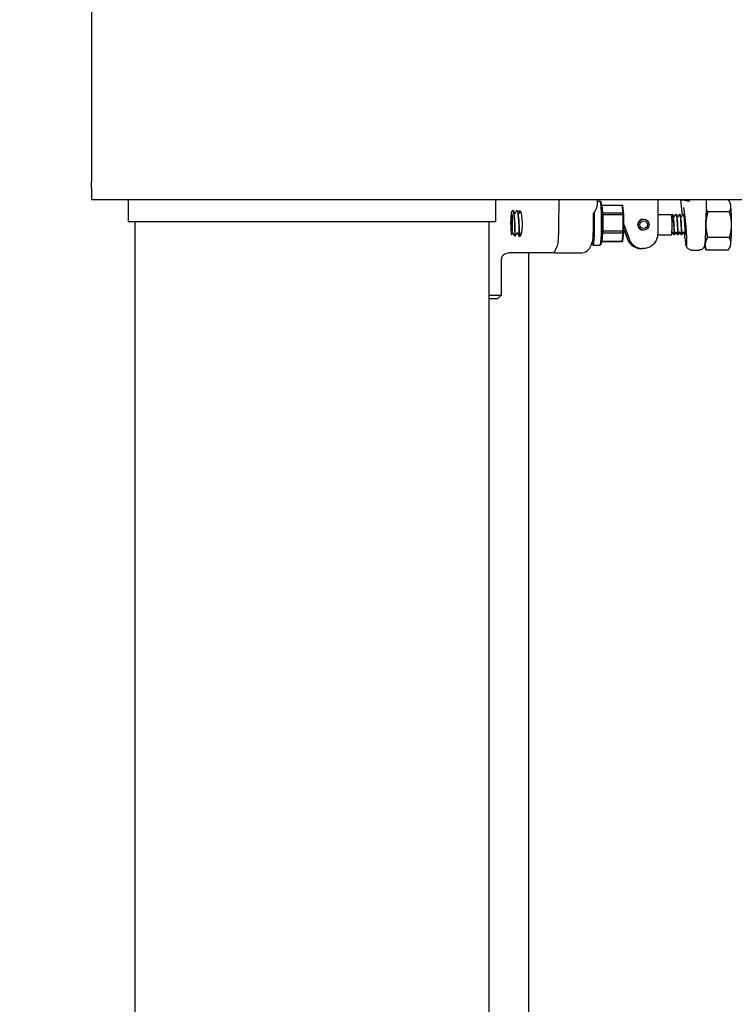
# Model space of a CAD drawing. Header units: inches. Extents: x 24 to 1128, y -69 to 748.
# Tile 81 of 256: x 106 to 119, y 344 to 361. Entities that reach past the tile are written whole.
import ezdxf

# ---------------------------------------------------------------- set-up
doc = ezdxf.new("R2010")
doc.units = ezdxf.units.IN
doc.header["$LTSCALE"] = 32
doc.header["$MEASUREMENT"] = 0
doc.layers.add('Dimension (ANSI)', color=7, linetype='Continuous', lineweight=25)
doc.layers.add('Visible (ANSI)', color=7, linetype='Continuous', lineweight=30)
doc.styles.add('Note Text (ANSI)', font='tahoma.ttf')
doc.dimstyles.new('SB Fraction-16 (ANSI)', dxfattribs={"dimscale": 32, "dimtxt": 0.125, "dimasz": 0.098425, "dimexe": 0.125, "dimexo": 0.0625, "dimgap": 0.031496, "dimtad": 0, "dimtih": 1, "dimtoh": 1, "dimdec": 4, "dimrnd": 1e-08, "dimzin": 0, "dimdsep": 46, "dimlunit": 5, "dimtxsty": 'Note Text (ANSI)', "dimcen": 0.09, "dimdle": 0.393701, "dimclrd": 256, "dimclre": 256, "dimclrt": 256, "dimadec": 0, "dimazin": 3, "dimtfac": 0.96, "dimtofl": 0, "dimtmove": 0, "dimatfit": 3, "dimfxl": 1, "dimfrac": 2, "dimtolj": 1, "dimtzin": 12, "dimlwd": -1, "dimlwe": -1, "dimarcsym": 0})

# ---------------------------------------------------------------- blocks, each defined once
blk = doc.blocks.new('*D14')
at = {"layer": 'Defpoints', "color": 0, "transparency": 16777216}
for p in [(123.745, 437.484), (91.454, 357.484), (107.665, 357.484)]:
    blk.add_point(p, dxfattribs=at)
at = {"layer": 'Dimension (ANSI)', "transparency": 16777216}
for p, q in [((121.745, 437.484), (87.454, 437.484)), ((91.454, 434.334), (91.454, 404.583)), ((91.454, 360.633), (91.454, 398.384)), ((105.665, 357.484), (87.454, 357.484))]:
    blk.add_line(p, q, dxfattribs=at)
for points in [[(90.929, 434.334), (91.979, 434.334), (91.454, 437.484)], [(90.929, 360.633), (91.979, 360.633), (91.454, 357.484)]]:
    blk.add_solid(points, dxfattribs=at)
at = {"layer": 'Dimension (ANSI)', "transparency": 16777216, "insert": (88.661, 403.575), "char_height": 4, "attachment_point": 1, "style": 'Note Text (ANSI)'}
blk.add_mtext('\\A1;80', dxfattribs=at)
blk = doc.blocks.new('*D15')
at = {"layer": 'Defpoints', "color": 0, "transparency": 16777216}
for p in [(157.29, 468.984), (65.957, 162.272), (120.165, 162.272)]:
    blk.add_point(p, dxfattribs=at)
at = {"layer": 'Dimension (ANSI)', "transparency": 16777216}
for p, q in [((155.29, 468.984), (61.957, 468.984)), ((65.957, 465.834), (65.957, 331.661)), ((65.957, 165.422), (65.957, 324.595)), ((118.165, 162.272), (61.957, 162.272))]:
    blk.add_line(p, q, dxfattribs=at)
for points in [[(65.432, 465.834), (66.482, 465.834), (65.957, 468.984)], [(65.432, 165.422), (66.482, 165.422), (65.957, 162.272)]]:
    blk.add_solid(points, dxfattribs=at)
at = {"layer": 'Dimension (ANSI)', "transparency": 16777216, "insert": (53.754, 330.653), "char_height": 4, "attachment_point": 1, "style": 'Note Text (ANSI)'}
blk.add_mtext('\\A1;306 11/16', dxfattribs=at)

msp = doc.modelspace()

# ---------------------------------------------------------------- linework, layer by layer
at = {"layer": 'Visible (ANSI)'}
for p, q in [((107.66537, 362.80772), (107.66537, 358.15962)), ((107.66537, 358.15962), (107.66537, 357.85689)), ((107.66537, 357.85689), (107.66537, 357.78658)), ((107.66537, 357.69072), (107.66537, 357.78658)), ((107.66537, 357.69072), (107.66537, 357.48367)), ((108.29037, 357.48367), (107.66537, 357.48367)), ((108.29037, 357.48367), (108.29037, 357.10867)), ((114.54037, 357.48367), (108.29037, 357.48367)), ((123.66537, 357.48367), (114.54037, 357.48367)), ((114.54037, 357.48367), (114.54037, 357.10867)), ((115.61754, 357.02701), (115.62138, 357.48367)), ((115.61754, 357.02701), (115.62138, 357.48367)), ((116.27225, 357.39447), (116.27686, 357.48367)), ((116.27557, 357.45867), (116.32023, 357.45867)), ((116.33726, 357.44232), (116.32173, 357.45791)), ((117.69184, 357.48367), (117.69189, 357.48061)), ((117.71864, 357.21468), (117.6919, 357.48027)), ((117.69207, 357.48167), (117.74739, 357.48167)), ((118.12186, 357.48367), (118.11567, 357.0197)), ((118.5337, 357.4314), (118.51405, 357.46572)), ((114.8355, 357.30242), (114.83483, 357.30242)), ((114.90685, 357.30242), (114.90619, 357.30242)), ((116.35187, 357.39361), (116.34635, 357.40218)), ((116.36774, 357.25552), (116.35187, 357.39361)), ((116.35187, 357.39361), (116.68995, 357.39361)), ((116.7047, 357.38311), (116.68995, 357.39361)), ((116.68995, 357.39361), (116.70581, 357.25552)), ((116.7213, 357.23865), (116.7047, 357.38311)), ((117.29917, 357.43476), (117.29917, 356.90149)), ((116.35574, 357.25709), (116.36774, 357.25552)), ((116.36863, 357.23236), (116.35584, 357.25417)), ((116.36774, 357.25552), (116.36863, 357.23236)), ((116.70581, 357.25552), (116.36774, 357.25552)), ((116.369, 356.94613), (116.36863, 357.23236)), ((116.36863, 357.23236), (116.7067, 357.23236)), ((116.70581, 357.25552), (116.7213, 357.23865)), ((116.7067, 357.23236), (116.70581, 357.25552)), ((116.7213, 357.23865), (116.7067, 357.23236)), ((116.7067, 357.23236), (116.70707, 356.94613)), ((116.72168, 356.93921), (116.7213, 357.23865)), ((117.05733, 357.15367), (117.05773, 357.15367)), ((117.29917, 357.23367), (117.5326, 357.23367)), ((117.54688, 357.23367), (117.5475, 357.23367)), ((117.60932, 357.23367), (117.60993, 357.23367)), ((117.67175, 357.23367), (117.67237, 357.23367)), ((117.73419, 357.23367), (117.73481, 357.23367)), ((118.5214, 357.27518), (118.15113, 357.27518)), ((114.54037, 357.10867), (108.29037, 357.10867)), ((108.40537, 357.10867), (108.40537, 339.60867)), ((114.42537, 357.10867), (114.42537, 339.60867)), ((116.35622, 356.9248), (116.369, 356.94613)), ((116.369, 356.94613), (116.36817, 356.92242)), ((116.70707, 356.94613), (116.369, 356.94613)), ((116.70624, 356.92242), (116.70707, 356.94613)), ((116.70707, 356.94613), (116.72168, 356.93921)), ((116.72152, 357.06346), (116.81141, 356.81598)), ((116.78689, 356.81598), (116.72161, 356.99571)), ((116.72162, 356.98523), (116.78307, 356.81606)), ((117.05733, 356.96367), (117.05773, 356.96367)), ((114.87118, 356.86492), (114.87051, 356.86492)), ((114.94253, 356.86492), (114.94186, 356.86492)), ((116.35267, 356.77428), (116.36817, 356.92242)), ((116.36817, 356.92242), (116.35613, 356.92188)), ((116.36817, 356.92242), (116.70624, 356.92242)), ((116.70624, 356.92242), (116.69074, 356.77428)), ((116.69074, 356.77428), (116.70546, 356.78423)), ((116.70546, 356.78423), (116.72168, 356.93921)), ((116.72168, 356.93921), (116.70624, 356.92242)), ((117.29854, 356.88367), (117.5326, 356.88367)), ((117.5781, 356.88367), (117.57872, 356.88367)), ((117.64053, 356.88367), (117.64115, 356.88367)), ((117.70297, 356.88367), (117.70359, 356.88367)), ((117.76541, 356.88367), (117.76603, 356.88367)), ((118.5214, 356.84216), (118.15113, 356.84216)), ((115.53661, 356.57742), (115.59715, 356.70477)), ((115.53661, 356.57742), (115.59715, 356.70477)), ((116.15102, 356.67885), (116.18046, 356.73562)), ((116.18468, 356.72502), (116.20021, 356.70942)), ((116.20172, 356.70867), (116.32023, 356.70867)), ((116.33726, 356.72502), (116.32173, 356.70942)), ((116.34621, 356.764), (116.35267, 356.77428)), ((116.35232, 356.77373), (116.68903, 356.77373)), ((116.69074, 356.77428), (116.35267, 356.77428)), ((116.68903, 356.77373), (116.69074, 356.77428)), ((117.02135, 356.65149), (117.01779, 356.65149)), ((117.04943, 356.65149), (117.04587, 356.65149)), ((117.88031, 356.62442), (118.00041, 356.62442)), ((118.09137, 356.68594), (118.11102, 356.65162)), ((118.49767, 356.62566), (118.1274, 356.62566)), ((118.5337, 356.68594), (118.51405, 356.65162)), ((114.63912, 356.46057), (114.63912, 355.85867)), ((115.53661, 356.57742), (114.76179, 356.57742)), ((115.10287, 356.57742), (115.10287, 343.60867)), ((115.53661, 356.57742), (115.98515, 356.57742)), ((114.42537, 355.85867), (114.63912, 355.85867)), ((114.57662, 355.79617), (114.42537, 355.79617)), ((114.57662, 355.79617), (114.63912, 355.85867))]:
    msp.add_line(p, q, dxfattribs=at)
for centre, major_axis, ratio, start_param, end_param in [((116.32023, 357.08367), (0, 0.375), 0.06327788, 3.14159265, 6.28318531), ((117.78558, 357.48577), (0.09368, 0.00533), 0.20273125, 3.08603759, 3.15041439), ((117.79992, 356.41011), (-0.10786, 1.07157), 0.00560096, 6.28262156, 6.30059545), ((117.82666, 356.41011), (-0.07927, 1.07157), 0.00562691, 6.26479513, 6.28276903), ((117.84101, 357.48577), (-0.09379, -0.00284), 0.20812779, 0.07360353, 1.62642596), ((114.9546, 357.07649), (0, 0.21875), 0.19466654, 2.88204519, 6.1722949), ((116.33582, 357.08367), (0, -0.35937), 0.06327788, 0.06344751, 3.07814514), ((118.5311, 357.05867), (0, 0.375), 0.06327788, 5.75958653, 6.17314276), ((118.5311, 357.05867), (0, -0.375), 0.06327788, 1.57079633, 2.61799388), ((116.18612, 357.08367), (0, -0.35937), 0.06327788, 5.94649069, 8.0951215), ((116.20172, 357.08367), (0, -0.375), 0.06327788, 6.2197378, 8.37790767), ((116.22396, 360.0935), (-0.03641, -4.33098), 0.0027634, 0.78461301, 0.85505464), ((117.05733, 357.05867), (0, 0.095), 0.99799595, 0, 3.14159265), ((117.5326, 357.05867), (0, -0.175), 0.06327788, 0, 3.14159265), ((118.09398, 357.05867), (0, 0.375), 0.06327788, 4.71238898, 4.91725785), ((114.81388, 357.08367), (0, -0.21875), 0.06327788, 4.98647615, 5.04522331), ((115.59402, 357.07649), (0, -0.375), 0.06327788, 0.13234237, 1.43845395), ((115.59402, 357.07649), (0, -0.375), 0.06327788, 0.13234237, 1.43845395), ((118.09398, 357.05867), (0, 0.375), 0.06327788, 3.66519143, 4.71238898), ((118.5311, 357.05867), (0, -0.375), 0.06327788, 0.52359878, 1.57079633), ((117.02135, 356.90149), (0, -0.25), 0.99799595, 5.06145483, 6.33234394), ((117.04587, 356.90149), (0, -0.25), 0.99799595, 5.06145483, 6.28318531), ((115.98529, 356.76657), (-0.00667, -0.18904), 0.98925888, 0.03489261, 1.12346162), ((118.09398, 357.05867), (0, -0.375), 0.06327788, 6.14503278, 6.80678408), ((118.5311, 357.05867), (0, -0.375), 0.06327788, 0.11004255, 0.52359878)]:
    msp.add_ellipse(centre, major_axis=major_axis, ratio=ratio, start_param=start_param, end_param=end_param, dxfattribs=at)
for centre, major_axis, ratio in [((114.81388, 357.08367), (0, 0.16579), 0.06327788), ((114.81388, 357.08367), (0, 0.16579), 0.06327788), ((117.05773, 357.05867), (0, -0.095), 0.99799595), ((117.05971, 357.05867), (0, 0.06375), 0.99799595)]:
    msp.add_ellipse(centre, major_axis=major_axis, ratio=ratio, dxfattribs=at)
for points, knots in [([(117.29949, 357.48367), (117.29945, 357.48074), (117.29942, 357.47779), (117.29925, 357.46161), (117.29917, 357.44818), (117.29917, 357.43476)], [4.508799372, 4.508799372, 4.508799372, 4.508799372, 4.545989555, 4.545989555, 4.71238898, 4.71238898, 4.71238898, 4.71238898]), ([(114.8347, 357.30237), (114.84119, 357.30243), (114.84768, 357.28018), (114.85317, 357.24101), (114.85935, 357.1969), (114.86423, 357.13214), (114.86725, 357.06879), (114.87027, 357.00545), (114.87145, 356.94468), (114.87151, 356.90717), (114.87155, 356.87992), (114.87103, 356.8654), (114.8705, 356.86519)], [1.86633141, 1.86633141, 1.86633141, 1.86633141, 2.6394946, 2.6394946, 2.6394946, 3.51032458, 3.51032458, 3.51032458, 4.381086, 4.381086, 4.381086, 5.01357117, 5.01357117, 5.01357117, 5.01357117]), ([(114.87118, 356.86497), (114.87126, 356.86494), (114.87134, 356.86528), (114.87142, 356.86601), (114.87213, 356.87238), (114.87261, 356.90807), (114.87156, 356.96084), (114.87052, 357.01344), (114.86792, 357.08203), (114.86353, 357.1432), (114.85909, 357.20496), (114.85284, 357.25799), (114.84579, 357.28386), (114.84247, 357.29605), (114.83898, 357.30211), (114.8355, 357.30209)], [-11.29624952, -11.29624952, -11.29624952, -11.29624952, -11.19621785, -11.19621785, -11.19621785, -10.32167204, -10.32167204, -10.32167204, -9.44984064, -9.44984064, -9.44984064, -8.56956395, -8.56956395, -8.56956395, -8.15465687, -8.15465687, -8.15465687, -8.15465687]), ([(114.83563, 357.30242), (114.83847, 357.30229), (114.84091, 357.30085), (114.84431, 357.29761), (114.84554, 357.2957), (114.84668, 357.2935)], [0, 0, 0, 0, 0.059951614, 0.059951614, 0.122183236, 0.122183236, 0.122183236, 0.122183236]), ([(114.90605, 357.30229), (114.91203, 357.30228), (114.91802, 357.2837), (114.92321, 357.24995), (114.92965, 357.20811), (114.93482, 357.14377), (114.93809, 357.07939), (114.94135, 357.01503), (114.94271, 356.95188), (114.94285, 356.91199), (114.94296, 356.88176), (114.94241, 356.86533), (114.94186, 356.8651)], [8.14951672, 8.14951672, 8.14951672, 8.14951672, 8.86191375, 8.86191375, 8.86191375, 9.74502607, 9.74502607, 9.74502607, 10.62786696, 10.62786696, 10.62786696, 11.29675648, 11.29675648, 11.29675648, 11.29675648]), ([(114.94253, 356.86514), (114.94274, 356.86506), (114.94295, 356.8673), (114.94313, 356.87199), (114.94372, 356.88812), (114.94381, 356.93281), (114.94221, 356.99067), (114.94061, 357.04843), (114.93731, 357.11821), (114.93229, 357.17604), (114.92728, 357.23379), (114.9206, 357.27855), (114.9134, 357.295), (114.91124, 357.29992), (114.90905, 357.30228), (114.90686, 357.30219)], [-17.57943483, -17.57943483, -17.57943483, -17.57943483, -17.32444239, -17.32444239, -17.32444239, -16.44774928, -16.44774928, -16.44774928, -15.57267175, -15.57267175, -15.57267175, -14.6990684, -14.6990684, -14.6990684, -14.43784218, -14.43784218, -14.43784218, -14.43784218]), ([(114.90698, 357.30242), (114.90983, 357.30229), (114.91226, 357.30085), (114.91567, 357.29761), (114.91689, 357.2957), (114.91803, 357.2935)], [0, 0, 0, 0, 0.059951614, 0.059951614, 0.122183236, 0.122183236, 0.122183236, 0.122183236]), ([(114.9243, 357.28141), (114.92953, 357.28588), (114.93488, 357.2893), (114.94795, 357.29542), (114.95508, 357.29632), (114.95931, 357.2939)], [0.733539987, 0.733539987, 0.733539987, 0.733539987, 0.826027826, 0.826027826, 0.977039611, 0.977039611, 0.977039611, 0.977039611]), ([(116.2091, 357.25153), (116.22703, 357.27727), (116.24361, 357.30547), (116.26508, 357.35461), (116.27126, 357.37601), (116.27224, 357.39446)], [0.44734115, 0.44734115, 0.44734115, 0.44734115, 0.706238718, 0.706238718, 0.927250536, 0.927250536, 0.927250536, 0.927250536]), ([(117.78341, 357.00871), (117.78048, 357.0447), (117.77715, 357.08129), (117.77003, 357.15173), (117.76625, 357.18558), (117.75875, 357.24613), (117.75503, 357.27302), (117.74844, 357.31533), (117.74546, 357.33169), (117.74257, 357.34536), (117.74192, 357.34814), (117.74127, 357.35077), (117.74111, 357.35134), (117.74111, 357.35134)], [1.47436362, 1.47436362, 1.47436362, 1.47436362, 1.78488704, 1.78488704, 2.0944513, 2.0944513, 2.39574654, 2.39574654, 2.67053977, 2.67053977, 2.76855279, 2.76855279, 2.82832307, 2.82832307, 2.82832307, 2.82832307]), ([(114.8006, 357.1312), (114.80039, 357.12124), (114.80014, 357.1052), (114.80005, 357.06457), (114.80021, 357.04412), (114.80055, 357.02446)], [0, 0, 0, 0, 0.080074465, 0.080074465, 0.160205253, 0.160205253, 0.160205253, 0.160205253]), ([(114.82114, 357.20828), (114.82023, 357.22545), (114.81911, 357.23956), (114.81654, 357.26091), (114.81509, 357.26758), (114.81206, 357.27211), (114.8105, 357.26952), (114.80745, 357.25489), (114.806, 357.24259), (114.8038, 357.21417), (114.80297, 357.19993), (114.80156, 357.1678), (114.801, 357.14999), (114.8006, 357.1312)], [0, 0, 0, 0, 0.17072525, 0.17072525, 0.34964742, 0.34964742, 0.53676396, 0.53676396, 0.73207191, 0.73207191, 0.87817302, 0.87817302, 1.02849136, 1.02849136, 1.02849136, 1.02849136]), ([(114.82389, 357.13321), (114.82357, 357.14945), (114.82311, 357.16469), (114.82201, 357.19199), (114.8215, 357.20154), (114.82114, 357.20828)], [0, 0, 0, 0, 0.129620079, 0.129620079, 0.245243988, 0.245243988, 0.245243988, 0.245243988]), ([(114.82434, 357.04676), (114.82439, 357.05553), (114.82447, 357.068), (114.82439, 357.10036), (114.82421, 357.11698), (114.82389, 357.13321)], [0, 0, 0, 0, 0.067079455, 0.067079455, 0.14228403, 0.14228403, 0.14228403, 0.14228403]), ([(117.54676, 357.23333), (117.54977, 357.23351), (117.55277, 357.22849), (117.55564, 357.21819), (117.56185, 357.1959), (117.56732, 357.14937), (117.57114, 357.09642), (117.57496, 357.04348), (117.57711, 356.98538), (117.57795, 356.94433), (117.57872, 356.90639), (117.57842, 356.88386), (117.5781, 356.88369)], [-105.24908173, -105.24908173, -105.24908173, -105.24908173, -104.81964368, -104.81964368, -104.81964368, -103.8899654, -103.8899654, -103.8899654, -102.96055032, -102.96055032, -102.96055032, -102.10145143, -102.10145143, -102.10145143, -102.10145143]), ([(117.57871, 356.88379), (117.57899, 356.88405), (117.57927, 356.90082), (117.57881, 356.93066), (117.57825, 356.96731), (117.57652, 357.02282), (117.57312, 357.07629), (117.5697, 357.13019), (117.5646, 357.18075), (117.55858, 357.20866), (117.55508, 357.22492), (117.55129, 357.23328), (117.5475, 357.23337)], [95.81857593, 95.81857593, 95.81857593, 95.81857593, 96.56891149, 96.56891149, 96.56891149, 97.49023977, 97.49023977, 97.49023977, 98.41892168, 98.41892168, 98.41892168, 98.96016859, 98.96016859, 98.96016859, 98.96016859]), ([(117.54762, 357.23367), (117.55001, 357.23355), (117.55207, 357.23238), (117.5551, 357.22959), (117.5562, 357.22788), (117.55723, 357.2259)], [0, 0, 0, 0, 0.048267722, 0.048267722, 0.101891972, 0.101891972, 0.101891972, 0.101891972]), ([(117.60919, 357.23343), (117.61373, 357.23344), (117.61828, 357.22142), (117.62234, 357.19874), (117.62816, 357.16629), (117.63292, 357.11281), (117.636, 357.05868), (117.63907, 357.00457), (117.64045, 356.95109), (117.64078, 356.91864), (117.64101, 356.89612), (117.64077, 356.88409), (117.64053, 356.88391)], [-98.96589642, -98.96589642, -98.96589642, -98.96589642, -98.31732758, -98.31732758, -98.31732758, -97.38943465, -97.38943465, -97.38943465, -96.46178598, -96.46178598, -96.46178598, -95.81826612, -95.81826612, -95.81826612, -95.81826612]), ([(117.64115, 356.88399), (117.64135, 356.88405), (117.64155, 356.89185), (117.64149, 356.90713), (117.64138, 356.93413), (117.6404, 356.98387), (117.63774, 357.03747), (117.6351, 357.09098), (117.63078, 357.14707), (117.62526, 357.18452), (117.62068, 357.21566), (117.61531, 357.23331), (117.60993, 357.23357)], [89.53539063, 89.53539063, 89.53539063, 89.53539063, 90.05910766, 90.05910766, 90.05910766, 90.98477221, 90.98477221, 90.98477221, 91.90875659, 91.90875659, 91.90875659, 92.67698328, 92.67698328, 92.67698328, 92.67698328]), ([(117.61006, 357.23367), (117.61244, 357.23355), (117.61451, 357.23238), (117.61753, 357.22959), (117.61864, 357.22788), (117.61966, 357.2259)], [0, 0, 0, 0, 0.048267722, 0.048267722, 0.101891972, 0.101891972, 0.101891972, 0.101891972]), ([(117.67163, 357.23364), (117.67762, 357.23374), (117.6836, 357.21168), (117.68852, 357.17418), (117.69384, 357.1336), (117.69787, 357.07589), (117.70024, 357.02299), (117.70261, 356.97011), (117.70334, 356.92328), (117.70332, 356.9003), (117.7033, 356.88938), (117.70314, 356.88397), (117.70297, 356.884)], [-92.68271112, -92.68271112, -92.68271112, -92.68271112, -91.82711323, -91.82711323, -91.82711323, -90.90087422, -90.90087422, -90.90087422, -89.97486091, -89.97486091, -89.97486091, -89.53508081, -89.53508081, -89.53508081, -89.53508081]), ([(117.70359, 356.88392), (117.7037, 356.88383), (117.70382, 356.88629), (117.70388, 356.89141), (117.70408, 356.90724), (117.70375, 356.94813), (117.70186, 356.99868), (117.69997, 357.04918), (117.69651, 357.10815), (117.69161, 357.15336), (117.68661, 357.19955), (117.68017, 357.23022), (117.67358, 357.23338), (117.67318, 357.23357), (117.67278, 357.23366), (117.67237, 357.23365)], [83.25220532, 83.25220532, 83.25220532, 83.25220532, 83.55076515, 83.55076515, 83.55076515, 84.47308573, 84.47308573, 84.47308573, 85.39471818, 85.39471818, 85.39471818, 86.33623475, 86.33623475, 86.33623475, 86.39379797, 86.39379797, 86.39379797, 86.39379797]), ([(117.67249, 357.23367), (117.67488, 357.23355), (117.67695, 357.23238), (117.67997, 357.22959), (117.68108, 357.22788), (117.6821, 357.2259)], [0, 0, 0, 0, 0.048267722, 0.048267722, 0.101891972, 0.101891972, 0.101891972, 0.101891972]), ([(117.73407, 357.2336), (117.73496, 357.23368), (117.73584, 357.23328), (117.73672, 357.23239), (117.74318, 357.22589), (117.74939, 357.19308), (117.75416, 357.14639), (117.75894, 357.09972), (117.76224, 357.04027), (117.76397, 356.99058), (117.76571, 356.9409), (117.76591, 356.90213), (117.76566, 356.88897), (117.76559, 356.88545), (117.7655, 356.88378), (117.76541, 356.88387)], [-86.39952581, -86.39952581, -86.39952581, -86.39952581, -86.27301208, -86.27301208, -86.27301208, -85.34808793, -85.34808793, -85.34808793, -84.42337381, -84.42337381, -84.42337381, -83.49886711, -83.49886711, -83.49886711, -83.25189551, -83.25189551, -83.25189551, -83.25189551]), ([(117.76603, 356.88372), (117.76607, 356.88369), (117.76611, 356.88398), (117.76614, 356.88459), (117.76648, 356.89015), (117.7666, 356.92229), (117.76528, 356.96874), (117.76397, 357.01514), (117.76118, 357.07473), (117.75682, 357.12481), (117.75246, 357.17484), (117.74655, 357.2142), (117.74017, 357.22793), (117.73841, 357.23174), (117.73661, 357.23355), (117.73481, 357.23346)], [76.96902001, 76.96902001, 76.96902001, 76.96902001, 77.07181726, 77.07181726, 77.07181726, 78.00010538, 78.00010538, 78.00010538, 78.92741502, 78.92741502, 78.92741502, 79.85378887, 79.85378887, 79.85378887, 80.11061267, 80.11061267, 80.11061267, 80.11061267]), ([(117.73493, 357.23367), (117.73732, 357.23355), (117.73938, 357.23238), (117.74241, 357.22959), (117.74351, 357.22788), (117.74454, 357.2259)], [0, 0, 0, 0, 0.048267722, 0.048267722, 0.101891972, 0.101891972, 0.101891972, 0.101891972]), ([(114.8008, 357.0122), (114.80122, 356.99293), (114.80183, 356.97472), (114.80337, 356.94221), (114.80415, 356.93123), (114.80469, 356.92495)], [0.014579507, 0.014579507, 0.014579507, 0.014579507, 0.170103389, 0.170103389, 0.325528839, 0.325528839, 0.325528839, 0.325528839]), ([(114.80469, 356.92495), (114.80607, 356.90863), (114.80765, 356.89665), (114.81093, 356.88339), (114.8126, 356.88182), (114.81582, 356.88895), (114.81734, 356.89717), (114.82003, 356.92198), (114.82118, 356.93797), (114.82274, 356.97024), (114.82326, 356.98475), (114.82401, 357.01513), (114.82425, 357.0308), (114.82434, 357.04676)], [0, 0, 0, 0, 0.20838633, 0.20838633, 0.40855087, 0.40855087, 0.6004911, 0.6004911, 0.78420485, 0.78420485, 0.91105327, 0.91105327, 1.03372243, 1.03372243, 1.03372243, 1.03372243]), ([(116.18914, 356.76556), (116.19082, 356.76892), (116.19247, 356.77556), (116.19562, 356.79514), (116.19712, 356.80803), (116.20063, 356.84796), (116.20245, 356.87851), (116.20524, 356.94875), (116.20619, 356.98776), (116.20665, 357.02856)], [-1.04022954, -1.04022954, -1.04022954, -1.04022954, -0.83661746, -0.83661746, -0.63205857, -0.63205857, -0.31568506, -0.31568506, 0, 0, 0, 0]), ([(117.75026, 356.90651), (117.75241, 356.88807), (117.75459, 356.87032), (117.76173, 356.81569), (117.76665, 356.78315), (117.77591, 356.73239), (117.78016, 356.7146), (117.78741, 356.69617), (117.79034, 356.69569), (117.79452, 356.71221), (117.79571, 356.72908), (117.7962, 356.77818), (117.79547, 356.81), (117.79296, 356.86685), (117.79184, 356.88784), (117.78914, 356.93193), (117.78756, 356.9549), (117.78578, 356.97843)], [0.19329155, 0.19329155, 0.19329155, 0.19329155, 0.34801378, 0.34801378, 0.69509317, 0.69509317, 1.04095407, 1.04095407, 1.38614231, 1.38614231, 1.73171751, 1.73171751, 2.07863769, 2.07863769, 2.2616799, 2.2616799, 2.44520116, 2.44520116, 2.44520116, 2.44520116]), ([(117.78578, 356.97843), (117.78548, 356.98239), (117.78518, 356.98636), (117.78387, 357.00309), (117.78283, 357.0159), (117.77994, 357.05023), (117.77805, 357.07179), (117.77619, 357.09397), (117.77614, 357.09453), (117.7761, 357.09509)], [0.05166414, 0.05166414, 0.05166414, 0.05166414, 0.082582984, 0.082582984, 0.181897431, 0.181897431, 0.347914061, 0.347914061, 0.35221921, 0.35221921, 0.35221921, 0.35221921]), ([(118.11481, 356.96046), (118.11428, 356.93196), (118.11351, 356.9045), (118.11155, 356.85325), (118.11036, 356.82948), (118.10758, 356.78683), (118.106, 356.76799), (118.10232, 356.73524), (118.10055, 356.72199), (118.09526, 356.70004), (118.09376, 356.69278), (118.08584, 356.67663), (118.084, 356.67318), (118.07748, 356.66303), (118.07206, 356.65532), (118.05395, 356.64031), (118.04358, 356.63354), (118.02091, 356.62619), (118.0107, 356.62442), (118.00041, 356.62442)], [0.28721472, 0.28721472, 0.28721472, 0.28721472, 0.54393104, 0.54393104, 0.80064736, 0.80064736, 1.05736368, 1.05736368, 1.31408001, 1.31408001, 1.44243817, 1.44243817, 1.47257565, 1.47257565, 1.51836715, 1.51836715, 1.55027263, 1.55027263, 1.57079633, 1.57079633, 1.57079633, 1.57079633]), ([(118.11567, 357.0197), (118.11556, 357.01163), (118.11546, 357.00359), (118.11531, 356.99275), (118.11527, 356.98994), (118.11524, 356.98713)], [0.1932004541, 0.1932004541, 0.1932004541, 0.1932004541, 0.2556022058, 0.2556022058, 0.277532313, 0.277532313, 0.277532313, 0.277532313]), ([(114.83516, 356.91787), (114.83444, 356.91787), (114.83371, 356.91775), (114.83235, 356.91729), (114.8317, 356.91695), (114.83057, 356.9161), (114.83007, 356.91558), (114.82951, 356.91477), (114.82936, 356.91452), (114.82923, 356.91427)], [0, 0, 0, 0, 0.0055292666, 0.0055292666, 0.0109542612, 0.0109542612, 0.0163780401, 0.0163780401, 0.018633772, 0.018633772, 0.018633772, 0.018633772]), ([(114.8411, 356.91427), (114.84086, 356.91473), (114.84055, 356.91519), (114.83979, 356.91605), (114.83933, 356.91645), (114.83824, 356.91717), (114.83758, 356.91746), (114.83634, 356.9178), (114.83575, 356.91787), (114.83516, 356.91787)], [0, 0, 0, 0, 0.0042008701, 0.0042008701, 0.0088114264, 0.0088114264, 0.0141839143, 0.0141839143, 0.0186448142, 0.0186448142, 0.0186448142, 0.0186448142]), ([(114.87051, 356.86492), (114.86975, 356.86495), (114.86899, 356.86512), (114.86762, 356.86567), (114.86699, 356.86606), (114.86596, 356.86693), (114.86555, 356.86741), (114.86507, 356.86811), (114.86493, 356.86835), (114.86482, 356.86857)], [0, 0, 0, 0, 0.0060535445, 0.0060535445, 0.011940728, 0.011940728, 0.0176094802, 0.0176094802, 0.0208164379, 0.0208164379, 0.0208164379, 0.0208164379]), ([(114.87686, 356.86857), (114.87668, 356.86821), (114.87641, 356.86778), (114.87573, 356.86696), (114.87533, 356.86657), (114.87438, 356.86587), (114.87381, 356.86555), (114.87256, 356.86509), (114.87187, 356.86495), (114.87118, 356.86492)], [0, 0, 0, 0, 0.0052971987, 0.0052971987, 0.0100954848, 0.0100954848, 0.015292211, 0.015292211, 0.0208236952, 0.0208236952, 0.0208236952, 0.0208236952]), ([(114.90652, 356.91787), (114.9058, 356.91787), (114.90506, 356.91775), (114.9037, 356.91729), (114.90306, 356.91695), (114.90193, 356.9161), (114.90143, 356.91558), (114.90086, 356.91477), (114.90071, 356.91452), (114.90058, 356.91427)], [0, 0, 0, 0, 0.0055292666, 0.0055292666, 0.0109542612, 0.0109542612, 0.0163780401, 0.0163780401, 0.018633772, 0.018633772, 0.018633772, 0.018633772]), ([(114.91246, 356.91427), (114.91221, 356.91473), (114.9119, 356.91519), (114.91115, 356.91605), (114.91068, 356.91645), (114.90959, 356.91717), (114.90894, 356.91746), (114.90769, 356.9178), (114.9071, 356.91787), (114.90652, 356.91787)], [0, 0, 0, 0, 0.0042008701, 0.0042008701, 0.0088114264, 0.0088114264, 0.0141839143, 0.0141839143, 0.0186448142, 0.0186448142, 0.0186448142, 0.0186448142]), ([(114.94186, 356.86492), (114.9411, 356.86495), (114.94034, 356.86512), (114.93898, 356.86567), (114.93835, 356.86606), (114.93732, 356.86693), (114.9369, 356.86741), (114.93643, 356.86811), (114.93629, 356.86835), (114.93618, 356.86857)], [0, 0, 0, 0, 0.0060535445, 0.0060535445, 0.011940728, 0.011940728, 0.0176094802, 0.0176094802, 0.0208164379, 0.0208164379, 0.0208164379, 0.0208164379]), ([(114.94822, 356.86857), (114.94803, 356.86821), (114.94777, 356.86778), (114.94709, 356.86696), (114.94669, 356.86657), (114.94574, 356.86587), (114.94517, 356.86555), (114.94392, 356.86509), (114.94323, 356.86495), (114.94253, 356.86492)], [0, 0, 0, 0, 0.0052971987, 0.0052971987, 0.0100954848, 0.0100954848, 0.015292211, 0.015292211, 0.0208236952, 0.0208236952, 0.0208236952, 0.0208236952]), ([(114.97788, 356.91787), (114.97715, 356.91787), (114.97642, 356.91775), (114.97506, 356.91729), (114.97442, 356.91695), (114.97329, 356.9161), (114.97279, 356.91558), (114.97222, 356.91477), (114.97207, 356.91452), (114.97194, 356.91427)], [0, 0, 0, 0, 0.0055292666, 0.0055292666, 0.0109542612, 0.0109542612, 0.0163780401, 0.0163780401, 0.018633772, 0.018633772, 0.018633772, 0.018633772]), ([(114.98333, 356.91505), (114.9832, 356.91524), (114.98305, 356.91543), (114.9825, 356.91605), (114.98204, 356.91645), (114.98095, 356.91717), (114.98029, 356.91746), (114.97905, 356.9178), (114.97846, 356.91787), (114.97788, 356.91787)], [0.0024087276, 0.0024087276, 0.0024087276, 0.0024087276, 0.0042008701, 0.0042008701, 0.0088114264, 0.0088114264, 0.0141839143, 0.0141839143, 0.0186448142, 0.0186448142, 0.0186448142, 0.0186448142]), ([(116.78307, 356.81606), (116.79002, 356.79694), (116.79931, 356.77867), (116.82203, 356.74491), (116.83547, 356.72942), (116.86569, 356.70215), (116.88248, 356.69037), (116.91841, 356.67123), (116.93756, 356.66387), (116.97706, 356.654), (116.99742, 356.65149), (117.01779, 356.65149)], [5.06145483, 5.06145483, 5.06145483, 5.06145483, 5.30580093, 5.30580093, 5.55014702, 5.55014702, 5.79449312, 5.79449312, 6.03883921, 6.03883921, 6.28318531, 6.28318531, 6.28318531, 6.28318531]), ([(117.29917, 356.90149), (117.29917, 356.87534), (117.29504, 356.84919), (117.27891, 356.79942), (117.2669, 356.77582), (117.23619, 356.73346), (117.21748, 356.71471), (117.17516, 356.6839), (117.15156, 356.67185), (117.10178, 356.65564), (117.07561, 356.65149), (117.04943, 356.65149)], [4.71238898, 4.71238898, 4.71238898, 4.71238898, 5.02654825, 5.02654825, 5.34070751, 5.34070751, 5.65486678, 5.65486678, 5.96902604, 5.96902604, 6.28318531, 6.28318531, 6.28318531, 6.28318531]), ([(117.54719, 356.93), (117.54654, 356.93), (117.54588, 356.92989), (117.54468, 356.92947), (117.54412, 356.92917), (117.54317, 356.92844), (117.54276, 356.928), (117.54228, 356.92734), (117.54214, 356.92709), (117.54203, 356.92688)], [0, 0, 0, 0, 0.0050892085, 0.0050892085, 0.0100554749, 0.0100554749, 0.0149086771, 0.0149086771, 0.0177539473, 0.0177539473, 0.0177539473, 0.0177539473]), ([(117.55235, 356.92688), (117.55221, 356.92714), (117.55202, 356.92745), (117.55155, 356.92806), (117.55127, 356.92836), (117.55056, 356.92896), (117.55011, 356.92924), (117.54909, 356.92972), (117.54849, 356.92989), (117.54765, 356.92999), (117.54742, 356.93), (117.54719, 356.93)], [0, 0, 0, 0, 0.0035030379, 0.0035030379, 0.006978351, 0.006978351, 0.0111666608, 0.0111666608, 0.0159654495, 0.0159654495, 0.0177751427, 0.0177751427, 0.0177751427, 0.0177751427]), ([(117.5781, 356.88367), (117.57746, 356.8837), (117.57682, 356.88384), (117.57564, 356.8843), (117.5751, 356.88463), (117.57415, 356.88541), (117.57375, 356.88588), (117.57334, 356.88652), (117.57325, 356.88668), (117.57317, 356.88683)], [0, 0, 0, 0, 0.0049097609, 0.0049097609, 0.0097194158, 0.0097194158, 0.0144801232, 0.0144801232, 0.0160275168, 0.0160275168, 0.0160275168, 0.0160275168]), ([(117.58365, 356.88683), (117.58348, 356.88652), (117.58327, 356.88619), (117.58277, 356.88555), (117.58245, 356.88523), (117.58166, 356.8846), (117.58116, 356.8843), (117.58002, 356.88384), (117.57937, 356.8837), (117.57872, 356.88367)], [0, 0, 0, 0, 0.003147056, 0.003147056, 0.0065902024, 0.0065902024, 0.0110426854, 0.0110426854, 0.0160379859, 0.0160379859, 0.0160379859, 0.0160379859]), ([(117.60962, 356.93), (117.60898, 356.93), (117.60832, 356.92989), (117.60712, 356.92947), (117.60656, 356.92917), (117.6056, 356.92844), (117.6052, 356.928), (117.60472, 356.92734), (117.60458, 356.92709), (117.60446, 356.92688)], [0, 0, 0, 0, 0.0050892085, 0.0050892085, 0.0100554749, 0.0100554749, 0.0149086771, 0.0149086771, 0.0177539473, 0.0177539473, 0.0177539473, 0.0177539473]), ([(117.61479, 356.92688), (117.61465, 356.92714), (117.61446, 356.92745), (117.61399, 356.92806), (117.6137, 356.92836), (117.613, 356.92896), (117.61255, 356.92924), (117.61152, 356.92972), (117.61092, 356.92989), (117.61009, 356.92999), (117.60986, 356.93), (117.60962, 356.93)], [0, 0, 0, 0, 0.0035030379, 0.0035030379, 0.006978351, 0.006978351, 0.0111666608, 0.0111666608, 0.0159654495, 0.0159654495, 0.0177751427, 0.0177751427, 0.0177751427, 0.0177751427]), ([(117.64053, 356.88367), (117.6399, 356.8837), (117.63925, 356.88384), (117.63808, 356.8843), (117.63753, 356.88463), (117.63659, 356.88541), (117.63618, 356.88588), (117.63577, 356.88652), (117.63568, 356.88668), (117.6356, 356.88683)], [0, 0, 0, 0, 0.0049097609, 0.0049097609, 0.0097194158, 0.0097194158, 0.0144801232, 0.0144801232, 0.0160275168, 0.0160275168, 0.0160275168, 0.0160275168]), ([(117.64608, 356.88683), (117.64592, 356.88652), (117.64571, 356.88619), (117.6452, 356.88555), (117.64489, 356.88523), (117.6441, 356.8846), (117.64359, 356.8843), (117.64246, 356.88384), (117.6418, 356.8837), (117.64115, 356.88367)], [0, 0, 0, 0, 0.003147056, 0.003147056, 0.0065902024, 0.0065902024, 0.0110426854, 0.0110426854, 0.0160379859, 0.0160379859, 0.0160379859, 0.0160379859]), ([(117.67206, 356.93), (117.67141, 356.93), (117.67076, 356.92989), (117.66955, 356.92947), (117.66899, 356.92917), (117.66804, 356.92844), (117.66764, 356.928), (117.66716, 356.92734), (117.66701, 356.92709), (117.6669, 356.92688)], [0, 0, 0, 0, 0.0050892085, 0.0050892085, 0.0100554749, 0.0100554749, 0.0149086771, 0.0149086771, 0.0177539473, 0.0177539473, 0.0177539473, 0.0177539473]), ([(117.67722, 356.92688), (117.67708, 356.92714), (117.6769, 356.92745), (117.67643, 356.92806), (117.67614, 356.92836), (117.67543, 356.92896), (117.67499, 356.92924), (117.67396, 356.92972), (117.67336, 356.92989), (117.67252, 356.92999), (117.67229, 356.93), (117.67206, 356.93)], [0, 0, 0, 0, 0.0035030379, 0.0035030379, 0.006978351, 0.006978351, 0.0111666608, 0.0111666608, 0.0159654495, 0.0159654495, 0.0177751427, 0.0177751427, 0.0177751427, 0.0177751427]), ([(117.70297, 356.88367), (117.70233, 356.8837), (117.70169, 356.88384), (117.70052, 356.8843), (117.69997, 356.88463), (117.69903, 356.88541), (117.69862, 356.88588), (117.69821, 356.88652), (117.69812, 356.88668), (117.69804, 356.88683)], [0, 0, 0, 0, 0.0049097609, 0.0049097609, 0.0097194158, 0.0097194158, 0.0144801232, 0.0144801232, 0.0160275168, 0.0160275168, 0.0160275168, 0.0160275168]), ([(117.70852, 356.88683), (117.70836, 356.88652), (117.70815, 356.88619), (117.70764, 356.88555), (117.70733, 356.88523), (117.70654, 356.8846), (117.70603, 356.8843), (117.70489, 356.88384), (117.70424, 356.8837), (117.70359, 356.88367)], [0, 0, 0, 0, 0.003147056, 0.003147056, 0.0065902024, 0.0065902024, 0.0110426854, 0.0110426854, 0.0160379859, 0.0160379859, 0.0160379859, 0.0160379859]), ([(117.7345, 356.93), (117.73385, 356.93), (117.73319, 356.92989), (117.73199, 356.92947), (117.73143, 356.92917), (117.73048, 356.92844), (117.73007, 356.928), (117.72959, 356.92734), (117.72945, 356.92709), (117.72934, 356.92688)], [0, 0, 0, 0, 0.0050892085, 0.0050892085, 0.0100554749, 0.0100554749, 0.0149086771, 0.0149086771, 0.0177539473, 0.0177539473, 0.0177539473, 0.0177539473]), ([(117.73966, 356.92688), (117.73952, 356.92714), (117.73933, 356.92745), (117.73886, 356.92806), (117.73858, 356.92836), (117.73787, 356.92896), (117.73742, 356.92924), (117.7364, 356.92972), (117.7358, 356.92989), (117.73496, 356.92999), (117.73473, 356.93), (117.7345, 356.93)], [0, 0, 0, 0, 0.0035030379, 0.0035030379, 0.006978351, 0.006978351, 0.0111666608, 0.0111666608, 0.0159654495, 0.0159654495, 0.0177751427, 0.0177751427, 0.0177751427, 0.0177751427]), ([(117.76541, 356.88367), (117.76477, 356.8837), (117.76413, 356.88384), (117.76296, 356.8843), (117.76241, 356.88463), (117.76146, 356.88541), (117.76106, 356.88588), (117.76065, 356.88652), (117.76056, 356.88668), (117.76048, 356.88683)], [0, 0, 0, 0, 0.0049097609, 0.0049097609, 0.0097194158, 0.0097194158, 0.0144801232, 0.0144801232, 0.0160275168, 0.0160275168, 0.0160275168, 0.0160275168]), ([(117.77096, 356.88683), (117.77079, 356.88652), (117.77059, 356.88619), (117.77008, 356.88555), (117.76976, 356.88523), (117.76898, 356.8846), (117.76847, 356.8843), (117.76733, 356.88384), (117.76668, 356.8837), (117.76603, 356.88367)], [0, 0, 0, 0, 0.003147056, 0.003147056, 0.0065902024, 0.0065902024, 0.0110426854, 0.0110426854, 0.0160379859, 0.0160379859, 0.0160379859, 0.0160379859]), ([(117.79513, 356.73508), (117.79513, 356.73507), (117.79527, 356.73658), (117.79563, 356.74325), (117.79586, 356.75025), (117.79601, 356.76861), (117.79592, 356.78033), (117.79543, 356.80322), (117.79513, 356.81361), (117.79473, 356.82469)], [0.32427929, 0.32427929, 0.32427929, 0.32427929, 0.420605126, 0.420605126, 0.585218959, 0.585218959, 0.763334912, 0.763334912, 0.890579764, 0.890579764, 0.890579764, 0.890579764]), ([(117.88031, 356.62442), (117.86992, 356.62442), (117.85992, 356.6262), (117.84156, 356.63205), (117.83365, 356.63629), (117.8193, 356.64583), (117.81384, 356.65107), (117.80422, 356.66151), (117.8009, 356.66636), (117.79467, 356.67625), (117.7925, 356.68071), (117.78737, 356.6921), (117.78546, 356.69782), (117.78194, 356.70922), (117.78045, 356.71478), (117.7776, 356.72646), (117.77624, 356.73257), (117.77441, 356.74147), (117.77392, 356.7439), (117.77343, 356.7464)], [0, 0, 0, 0, 0.020745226, 0.020745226, 0.044638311, 0.044638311, 0.075699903, 0.075699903, 0.116095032, 0.116095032, 0.172268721, 0.172268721, 0.277737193, 0.277737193, 0.383205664, 0.383205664, 0.488674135, 0.488674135, 0.527342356, 0.527342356, 0.527342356, 0.527342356]), ([(114.64734, 356.50124), (114.6464, 356.49904), (114.6455, 356.4967), (114.64383, 356.4918), (114.64306, 356.48923), (114.64169, 356.48389), (114.6411, 356.48111), (114.64013, 356.47542), (114.63975, 356.4725), (114.63925, 356.46658), (114.63912, 356.46358), (114.63912, 356.46057)], [-1.5641725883, -1.5641725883, -1.5641725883, -1.5641725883, -1.5528332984, -1.5528332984, -1.5414940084, -1.5414940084, -1.5301547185, -1.5301547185, -1.5188154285, -1.5188154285, -1.5074761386, -1.5074761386, -1.5074761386, -1.5074761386]), ([(114.64734, 356.50124), (114.64737, 356.50131), (114.6474, 356.50138), (114.65386, 356.51648), (114.66313, 356.53013), (114.68628, 356.55297), (114.69988, 356.56199), (114.72974, 356.57427), (114.74568, 356.57742), (114.76179, 356.57742)], [0.129608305, 0.129608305, 0.129608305, 0.129608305, 0.130176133, 0.130176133, 0.254816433, 0.254816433, 0.37825086, 0.37825086, 0.501295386, 0.501295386, 0.501295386, 0.501295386])]:
    msp.add_open_spline(points, degree=3, knots=knots, dxfattribs=at)
for points, weights in [([(118.12379, 357.48367), (118.12277, 357.4813), (118.1218, 357.47895)], [1.00476554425, 1.00609011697, 1.00729123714]), ([(118.12186, 357.48339), (118.12195, 357.48353), (118.12204, 357.48367)], [1.00492132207, 1.00484364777, 1.00476554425]), ([(118.54296, 357.38343), (118.53781, 357.4304), (118.50304, 357.48367)], [1, 1.035400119, 1.00476554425]), ([(118.11983, 357.33112), (118.13093, 357.30463), (118.15113, 357.27518)], [1.01897724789, 1.01891950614, 1]), ([(118.5214, 357.27518), (118.54847, 357.33319), (118.54296, 357.38343)], [1, 1.0379548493, 1]), ([(118.15113, 357.27518), (118.11771, 357.15915), (118.11771, 357.05867)], [1, 1.0379548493, 1]), ([(118.55483, 357.05867), (118.55483, 357.15915), (118.5214, 357.27518)], [1, 1.0379548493, 1]), ([(118.11771, 357.05867), (118.11771, 356.95819), (118.15113, 356.84216)], [1, 1.0379548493, 1]), ([(118.5214, 356.84216), (118.55483, 356.95819), (118.55483, 357.05867)], [1, 1.0379548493, 1]), ([(118.15113, 356.84216), (118.11135, 356.78415), (118.10584, 356.73391)], [1, 1.0379548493, 1]), ([(118.54296, 356.73391), (118.54847, 356.78415), (118.5214, 356.84216)], [1, 1.0379548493, 1]), ([(116.17375, 356.73474), (116.1814, 356.75005), (116.18914, 356.76556)], [0.999970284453, 0.999966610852, 0.999994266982]), ([(118.10584, 356.73391), (118.10033, 356.68367), (118.1274, 356.62566)], [1, 1.0379548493, 1]), ([(118.1274, 356.62566), (118.11825, 356.639), (118.11102, 356.65162)], [1, 1.00848298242, 1.0131740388]), ([(118.49767, 356.62566), (118.53746, 356.68367), (118.54296, 356.73391)], [1, 1.0379548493, 1])]:
    msp.add_rational_spline(points, weights, degree=2, dxfattribs=at)
for points in [[(114.81106, 357.26923), (114.81526, 357.27732), (114.81946, 357.28541), (114.82365, 357.2935)], [(114.82365, 357.2935), (114.82588, 357.2978), (114.82892, 357.30216), (114.8347, 357.30242)], [(114.84668, 357.2935), (114.85457, 357.27827), (114.86247, 357.26305), (114.87038, 357.24783)], [(114.87232, 357.2498), (114.87989, 357.26436), (114.88745, 357.27893), (114.89501, 357.2935)], [(114.89501, 357.2935), (114.89724, 357.2978), (114.90027, 357.30216), (114.90606, 357.30242)], [(114.91803, 357.2935), (114.92593, 357.27827), (114.93382, 357.26305), (114.94174, 357.24783)], [(114.94368, 357.2498), (114.95038, 357.26268), (114.95706, 357.27556), (114.96375, 357.28845)], [(114.86936, 357.2498), (114.8697, 357.24964), (114.87022, 357.24946), (114.87084, 357.24946)], [(114.87084, 357.24946), (114.87194, 357.24946), (114.87273, 357.25002), (114.87273, 357.25002)], [(114.94072, 357.2498), (114.94105, 357.24964), (114.94158, 357.24946), (114.9422, 357.24946)], [(114.9422, 357.24946), (114.94329, 357.24946), (114.94409, 357.25002), (114.94409, 357.25002)], [(117.53621, 357.2241), (117.53653, 357.2247), (117.53684, 357.2253), (117.53715, 357.2259)], [(117.53715, 357.2259), (117.53909, 357.22964), (117.54174, 357.23343), (117.54676, 357.23367)], [(117.55723, 357.2259), (117.56415, 357.21256), (117.57108, 357.19922), (117.57803, 357.1859)], [(117.57713, 357.18762), (117.57742, 357.18749), (117.57787, 357.18733), (117.57841, 357.18733)], [(117.57841, 357.18733), (117.57935, 357.18733), (117.58005, 357.18782), (117.58005, 357.18782)], [(117.57969, 357.18762), (117.58633, 357.20037), (117.59296, 357.21314), (117.59959, 357.2259)], [(117.59959, 357.2259), (117.60153, 357.22964), (117.60417, 357.23343), (117.60919, 357.23367)], [(117.61966, 357.2259), (117.62659, 357.21256), (117.63352, 357.19922), (117.64046, 357.1859)], [(117.63956, 357.18762), (117.63986, 357.18749), (117.64031, 357.18733), (117.64084, 357.18733)], [(117.64084, 357.18733), (117.64179, 357.18733), (117.64248, 357.18782), (117.64248, 357.18782)], [(117.64212, 357.18762), (117.64877, 357.20037), (117.6554, 357.21314), (117.66202, 357.2259)], [(117.66202, 357.2259), (117.66396, 357.22964), (117.66661, 357.23343), (117.67163, 357.23367)], [(117.6821, 357.2259), (117.68902, 357.21256), (117.69595, 357.19922), (117.7029, 357.1859)], [(117.702, 357.18762), (117.70229, 357.18749), (117.70275, 357.18733), (117.70328, 357.18733)], [(117.70328, 357.18733), (117.70423, 357.18733), (117.70492, 357.18782), (117.70492, 357.18782)], [(117.70456, 357.18762), (117.7112, 357.20037), (117.71784, 357.21314), (117.72446, 357.2259)], [(117.72446, 357.2259), (117.7264, 357.22964), (117.72905, 357.23343), (117.73407, 357.23367)], [(117.74454, 357.2259), (117.75146, 357.21256), (117.75839, 357.19922), (117.76534, 357.1859)], [(117.76444, 357.18762), (117.76473, 357.18749), (117.76518, 357.18733), (117.76572, 357.18733)], [(117.76572, 357.18733), (117.76578, 357.18733), (117.76585, 357.18734), (117.76592, 357.18734)], [(118.11524, 356.98713), (118.11512, 356.97814), (118.11498, 356.96924), (118.11481, 356.96046)], [(114.82923, 356.91427), (114.82415, 356.90451), (114.81909, 356.89476), (114.81403, 356.885)], [(114.86482, 356.86857), (114.85692, 356.88381), (114.84902, 356.89904), (114.8411, 356.91427)], [(114.90058, 356.91427), (114.89267, 356.89904), (114.88476, 356.88381), (114.87686, 356.86857)], [(114.93618, 356.86857), (114.92828, 356.88381), (114.92037, 356.89904), (114.91246, 356.91427)], [(114.97194, 356.91427), (114.96402, 356.89904), (114.95612, 356.88381), (114.94822, 356.86857)], [(117.54203, 356.92688), (117.54119, 356.92528), (117.54036, 356.92368), (117.53953, 356.92208)], [(117.57317, 356.88683), (117.56624, 356.90019), (117.5593, 356.91354), (117.55235, 356.92688)], [(117.60446, 356.92688), (117.59751, 356.91354), (117.59057, 356.90019), (117.58365, 356.88683)], [(117.6356, 356.88683), (117.62868, 356.90019), (117.62174, 356.91354), (117.61479, 356.92688)], [(117.6669, 356.92688), (117.65995, 356.91354), (117.65301, 356.90019), (117.64608, 356.88683)], [(117.69804, 356.88683), (117.69111, 356.90019), (117.68418, 356.91354), (117.67722, 356.92688)], [(117.72934, 356.92688), (117.72238, 356.91354), (117.71545, 356.90019), (117.70852, 356.88683)], [(117.76048, 356.88683), (117.75355, 356.90019), (117.74661, 356.91354), (117.73966, 356.92688)], [(117.78968, 356.92285), (117.78343, 356.91085), (117.77719, 356.89884), (117.77096, 356.88683)], [(116.1793, 356.74087), (116.17749, 356.73875), (116.17564, 356.73671), (116.17375, 356.73474)]]:
    msp.add_open_spline(points, degree=3, dxfattribs=at)

# ---------------------------------------------------------------- dimensions: what is measured, and where the dimension line sits
at = {"layer": 'Dimension (ANSI)'}
for base, p1, p2, angle, picture, middle in [((65.95681, 162.27197), (157.29037, 468.98367), (120.16537, 162.27197), 270, '*D15', (65.95681, 328.12782)), ((91.45368, 357.48367), (123.74537, 437.48367), (107.66537, 357.48367), 90, '*D14', (91.45368, 401.48367))]:
    dim = msp.add_linear_dim(base=base, p1=p1, p2=p2, angle=angle, dimstyle='SB Fraction-16 (ANSI)', override={"dimgap": 0.031496, "dimdec": 4, "dimtol": 0, "dimlim": 0, "dimtp": 0, "dimtm": 0, "dimtdec": 2, "dimatfit": 1}, dxfattribs=at)
    dim.commit()
    dim.dimension.update_dxf_attribs({"geometry": picture, "text_midpoint": middle, "dimtype": 160})

doc.saveas('drawing.dxf')
